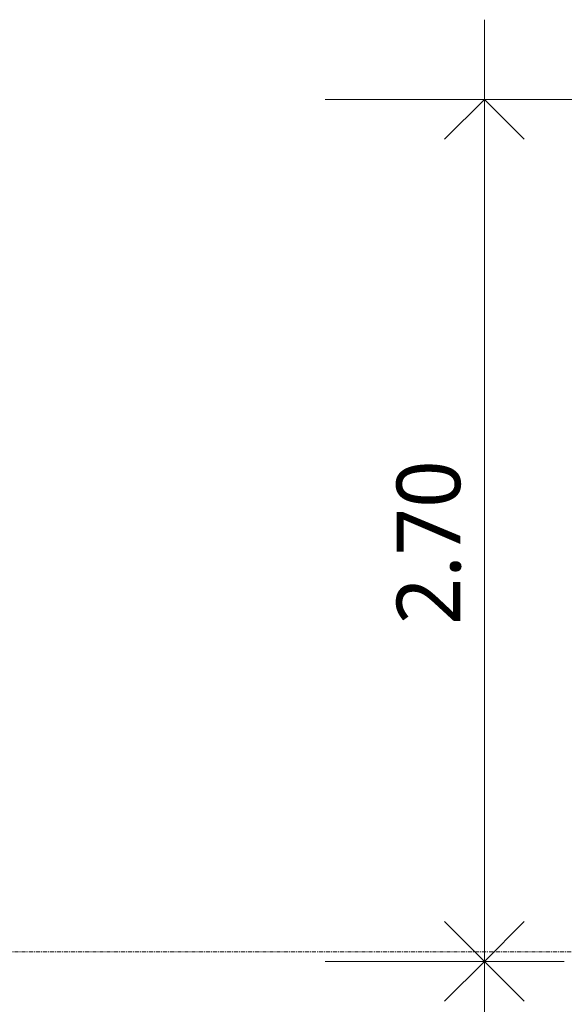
# Model space of a CAD drawing. Header units: millimetres. Extents: x -61176 to 31560, y -11428 to 53287.
# Tile 102 of 124: x 11027 to 12736, y 23004 to 26094. Entities that reach past the tile are written whole.
import ezdxf

# ---------------------------------------------------------------- set-up
doc = ezdxf.new("R2010")
doc.units = ezdxf.units.MM
doc.linetypes.add('Ligne de quadrillage', pattern=[22.225, 12.7, -3.175, 3.175, -3.175])
for name, color, linetype, lineweight in [('A-ANNO-DIMS', 211, 'Continuous', 9), ('A-ANNO-DIMS-100', 211, 'Continuous', 9), ('S-GRID', 1, 'Continuous', 9)]:
    doc.layers.add(name, color=color, linetype=linetype, lineweight=lineweight)
doc.styles.add('Trebuchet MS_B', font='txt', dxfattribs={"height": 200})
doc.dimstyles.new('Cotes_linéaires_rouge_2mm', dxfattribs={"dimscale": 304.8, "dimtxt": 206.190181, "dimasz": 0.410105, "dimexe": 0.82021, "dimexo": 0.0625, "dimgap": 0.065617, "dimtad": 1, "dimlfac": 0.001, "dimrnd": 0.01, "dimzin": 0, "dimdsep": 46, "dimtxsty": 'Trebuchet MS_B', "dimblk1": 'OPEN30', "dimblk2": 'OPEN30', "dimsah": 1, "dimcen": 0.09, "dimdle": 0.82021, "dimazin": 0, "dimtfac": 1, "dimtdec": 4, "dimtix": 1, "dimtmove": 0, "dimatfit": 3, "dimfxl": 1.64042, "dimfxlon": 1, "dimtvp": 1, "dimtolj": 1, "dimtzin": 0, "dimarcsym": 2})

# ---------------------------------------------------------------- blocks, each defined once
blk = doc.blocks.new('DIMBLOCK33-Niveau 1')
at = {"layer": 'A-ANNO-DIMS-100'}
for p, q in [((12485.2, 26094), (12485.2, 23139.1)), ((11985.2, 25844), (12735.2, 25844)), ((12485.2, 25844), (11985.2, 25844)), ((11985.2, 23139.1), (12735.2, 23139.1)), ((12485.2, 23139.1), (11985.2, 23139.1))]:
    blk.add_line(p, q, dxfattribs=at)
at = {"layer": 'A-ANNO-DIMS-100', "lineweight": 25}
for p, q in [((12485.2, 25844), (12360.2, 25719)), ((12485.2, 25844), (12610.2, 25719)), ((12485.2, 23139.1), (12360.2, 23264.1)), ((12485.2, 23139.1), (12610.2, 23264.1)), ((12485.2, 23139.1), (12360.2, 23014.1)), ((12485.2, 23139.1), (12610.2, 23014.1))]:
    blk.add_line(p, q, dxfattribs=at)
at = {"layer": 'A-ANNO-DIMS-100', "color": 0, "insert": (12209.3, 24194.5), "char_height": 200, "width": 712.929, "attachment_point": 1, "rotation": 90, "line_spacing_factor": 1.048425, "style": 'Trebuchet MS_B'}
blk.add_mtext('2.70', dxfattribs=at)
blk = doc.blocks.new('_Open30')
at = {"color": 0, "linetype": 'ByBlock', "lineweight": -2}
for p, q in [((-1, 0.268), (0, 0)), ((0, 0), (-1, -0.268)), ((0, 0), (-1, 0))]:
    blk.add_line(p, q, dxfattribs=at)
blk = doc.blocks.new('DIMBLOCK34-Niveau 1')
at = {"layer": 'A-ANNO-DIMS-100', "lineweight": 25}
for p, q in [((12485.2, 23139.1), (12360.2, 23264.1)), ((12485.2, 23139.1), (12610.2, 23264.1)), ((12485.2, 23139.1), (12360.2, 23014.1)), ((12485.2, 23139.1), (12610.2, 23014.1)), ((12485.2, 21989.1), (12360.2, 22114.1)), ((12485.2, 21989.1), (12610.2, 22114.1))]:
    blk.add_line(p, q, dxfattribs=at)
at = {"layer": 'A-ANNO-DIMS-100'}
for p, q in [((11985.2, 23139.1), (12735.2, 23139.1)), ((12485.2, 23139.1), (11985.2, 23139.1)), ((12485.2, 23139.1), (12485.2, 21989.1)), ((11985.2, 21989.1), (12735.2, 21989.1)), ((12485.2, 21989.1), (11985.2, 21989.1))]:
    blk.add_line(p, q, dxfattribs=at)
at = {"layer": 'A-ANNO-DIMS-100', "color": 0, "insert": (12209.3, 22267), "char_height": 200, "width": 712.929, "attachment_point": 1, "rotation": 90, "line_spacing_factor": 1.048425, "style": 'Trebuchet MS_B'}
blk.add_mtext('1.15', dxfattribs=at)
blk = doc.blocks.new('DIMBLOCK56-Niveau 1')
at = {"layer": 'A-ANNO-DIMS-100'}
for p, q in [((12926.7, 26094), (12926.7, -3347.5)), ((12426.7, 25844), (13176.7, 25844)), ((12926.7, 25844), (12426.7, 25844)), ((12426.7, -3097.5), (13176.7, -3097.5)), ((12926.7, -3097.5), (12426.7, -3097.5))]:
    blk.add_line(p, q, dxfattribs=at)
at = {"layer": 'A-ANNO-DIMS-100', "lineweight": 25}
for p, q in [((12926.7, 25844), (12801.7, 25719)), ((12926.7, 25844), (13051.7, 25719)), ((12926.7, -3097.5), (12801.7, -2972.5)), ((12926.7, -3097.5), (13051.7, -2972.5))]:
    blk.add_line(p, q, dxfattribs=at)
at = {"layer": 'A-ANNO-DIMS-100', "color": 0, "insert": (12650.8, 10994.1), "char_height": 200, "width": 910.033, "attachment_point": 1, "rotation": 90, "line_spacing_factor": 1.048425, "style": 'Trebuchet MS_B'}
blk.add_mtext('28.94', dxfattribs=at)

msp = doc.modelspace()

# ---------------------------------------------------------------- linework, layer by layer
at = {"layer": 'S-GRID', "linetype": 'Ligne de quadrillage', "lineweight": 18}
msp.add_line((-61176.497, 23169.164), (30259.658, 23169.164), dxfattribs=at)

# ---------------------------------------------------------------- dimensions: what is measured, and where the dimension line sits
at = {"layer": 'A-ANNO-DIMS'}
for base, p1, p2, override, picture, middle in [((12485.232, 23139.094), (11985.232, 25843.989), (11985.232, 23139.094), {"dimpost": '<>', "dimfxl": 2704.89531}, 'DIMBLOCK33-Niveau 1', (12361.461, 24491.542)), ((12926.666, -3097.468), (12426.666, 25843.989), (12426.666, -3097.468), {"dimpost": '<>', "dimfxl": 28941.457441}, 'DIMBLOCK56-Niveau 1', (12802.895, 11373.26)), ((12485.232, 21989.094), (11985.232, 23139.094), (11985.232, 21989.094), {"dimpost": '<>', "dimfxl": 1150}, 'DIMBLOCK34-Niveau 1', (12361.865, 22564.094))]:
    dim = msp.add_linear_dim(base=base, p1=p1, p2=p2, angle=90, dimstyle='Cotes_linéaires_rouge_2mm', override=override, dxfattribs=at)
    dim.commit()
    dim.dimension.update_dxf_attribs({"geometry": picture, "text_midpoint": middle})

doc.saveas('drawing.dxf')
